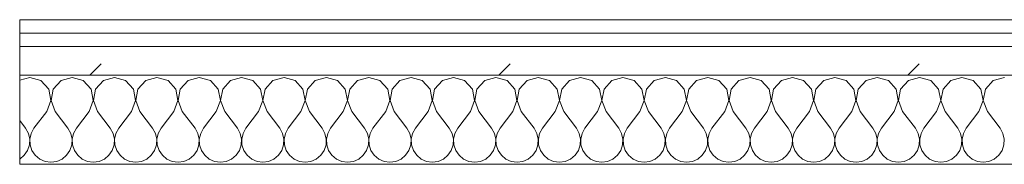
# Model space of a CAD drawing. Header units: millimetres. Extents: x -40968 to 13979, y -19284 to 4746.
# Tile 23 of 173: x -24166 to -23724, y -1194 to -1129. Entities that reach past the tile are written whole.
import ezdxf

# ---------------------------------------------------------------- set-up
doc = ezdxf.new("R2010")
doc.units = ezdxf.units.MM
doc.header["$MEASUREMENT"] = 0
doc.linetypes.add('Wipeout_Contour', pattern=[1000, 0, -1000])
doc.layers.add('Nuevo_08_E_Envans secs', color=7, linetype='Continuous')
doc.layers.add('Nuevo_08_E_Envans secs_Pluma_Nº__1', color=7, linetype='Continuous', lineweight=5)
for name, color, linetype, lineweight, true_color in [('Nuevo_08_E_Envans secs_Pluma_Nº__102', 7, 'Continuous', 5, 0xcccccc), ('Nuevo_08_E_Envans secs_Pluma_Nº__171', 171, 'Continuous', 13, 0xaaaaff), ('Nuevo_08_E_Envans secs_Pluma_Nº__177', 7, 'Continuous', 15, 0xf7e046)]:
    doc.layers.add(name, color=color, linetype=linetype, lineweight=lineweight, true_color=true_color)
pattern_1 = [(45, (0, 0), (-183.8478, 183.8478), [195, -65]), (45, (7e-14, 183.85), (-183.8478, 183.8478), [195, -65])]

# ---------------------------------------------------------------- blocks, each defined once
blk = doc.blocks.new('*X496')
at = {"layer": 'Nuevo_08_E_Envans secs_Pluma_Nº__102', "color": 254, "linetype": 'Continuous', "lineweight": 5, "true_color": 0xcccccc}
for p, q in [((-24161.9, -1154.93), (-24166.43, -1156.21)), ((-24156.9, -1156.35), (-24161.9, -1154.93)), ((-24142.86, -1154.93), (-24147.86, -1156.35)), ((-24137.85, -1156.35), (-24142.86, -1154.93)), ((-24123.81, -1154.93), (-24128.82, -1156.35)), ((-24118.8, -1156.35), (-24123.81, -1154.93)), ((-24104.76, -1154.93), (-24109.77, -1156.35)), ((-24099.75, -1156.35), (-24104.76, -1154.93)), ((-24085.71, -1154.93), (-24090.72, -1156.35)), ((-24080.71, -1156.35), (-24085.71, -1154.93)), ((-24066.67, -1154.93), (-24071.67, -1156.35)), ((-24061.66, -1156.35), (-24066.67, -1154.93)), ((-24047.62, -1154.93), (-24052.63, -1156.35)), ((-24042.61, -1156.35), (-24047.62, -1154.93)), ((-24028.57, -1154.93), (-24033.58, -1156.35)), ((-24023.56, -1156.35), (-24028.57, -1154.93)), ((-24009.52, -1154.93), (-24014.53, -1156.35)), ((-24004.52, -1156.35), (-24009.52, -1154.93)), ((-23990.48, -1154.93), (-23995.48, -1156.35)), ((-23985.47, -1156.35), (-23990.48, -1154.93)), ((-23971.43, -1154.93), (-23976.44, -1156.35)), ((-23966.42, -1156.35), (-23971.43, -1154.93)), ((-23952.38, -1154.93), (-23957.39, -1156.35)), ((-23947.37, -1156.35), (-23952.38, -1154.93)), ((-23933.33, -1154.93), (-23938.34, -1156.35)), ((-23928.33, -1156.35), (-23933.33, -1154.93)), ((-23914.29, -1154.93), (-23919.29, -1156.35)), ((-23909.28, -1156.35), (-23914.29, -1154.93)), ((-23895.24, -1154.93), (-23900.25, -1156.35)), ((-23890.23, -1156.35), (-23895.24, -1154.93)), ((-23876.19, -1154.93), (-23881.2, -1156.35)), ((-23871.18, -1156.35), (-23876.19, -1154.93)), ((-23857.14, -1154.93), (-23862.15, -1156.35)), ((-23852.14, -1156.35), (-23857.14, -1154.93)), ((-23838.1, -1154.93), (-23843.1, -1156.35)), ((-23833.09, -1156.35), (-23838.1, -1154.93)), ((-23819.05, -1154.93), (-23824.05, -1156.35)), ((-23814.04, -1156.35), (-23819.05, -1154.93)), ((-23800, -1154.93), (-23805.01, -1156.35)), ((-23794.99, -1156.35), (-23800, -1154.93)), ((-23780.95, -1154.93), (-23785.96, -1156.35)), ((-23775.95, -1156.35), (-23780.95, -1154.93)), ((-23761.9, -1154.93), (-23766.91, -1156.35)), ((-23756.9, -1156.35), (-23761.9, -1154.93)), ((-23742.86, -1154.93), (-23747.86, -1156.35)), ((-23737.85, -1156.35), (-23742.86, -1154.93)), ((-23723.81, -1154.93), (-23728.82, -1156.35)), ((-24153.39, -1160.19), (-24156.9, -1156.35)), ((-24147.86, -1156.35), (-24151.38, -1160.19)), ((-24134.34, -1160.19), (-24137.85, -1156.35)), ((-24128.82, -1156.35), (-24132.33, -1160.19)), ((-24115.29, -1160.19), (-24118.8, -1156.35)), ((-24109.77, -1156.35), (-24113.28, -1160.19)), ((-24096.24, -1160.19), (-24099.75, -1156.35)), ((-24090.72, -1156.35), (-24094.23, -1160.19)), ((-24077.2, -1160.19), (-24080.71, -1156.35)), ((-24071.67, -1156.35), (-24075.19, -1160.19)), ((-24058.15, -1160.19), (-24061.66, -1156.35)), ((-24052.63, -1156.35), (-24056.14, -1160.19)), ((-24039.1, -1160.19), (-24042.61, -1156.35)), ((-24033.58, -1156.35), (-24037.09, -1160.19)), ((-24020.05, -1160.19), (-24023.56, -1156.35)), ((-24014.53, -1156.35), (-24018.04, -1160.19)), ((-24001.01, -1160.19), (-24004.52, -1156.35)), ((-23995.48, -1156.35), (-23998.99, -1160.19)), ((-23981.96, -1160.19), (-23985.47, -1156.35)), ((-23976.44, -1156.35), (-23979.95, -1160.19)), ((-23962.91, -1160.19), (-23966.42, -1156.35)), ((-23957.39, -1156.35), (-23960.9, -1160.19)), ((-23943.86, -1160.19), (-23947.37, -1156.35)), ((-23938.34, -1156.35), (-23941.85, -1160.19)), ((-23924.81, -1160.19), (-23928.33, -1156.35)), ((-23919.29, -1156.35), (-23922.8, -1160.19)), ((-23905.77, -1160.19), (-23909.28, -1156.35)), ((-23900.25, -1156.35), (-23903.76, -1160.19)), ((-23886.72, -1160.19), (-23890.23, -1156.35)), ((-23881.2, -1156.35), (-23884.71, -1160.19)), ((-23867.67, -1160.19), (-23871.18, -1156.35)), ((-23862.15, -1156.35), (-23865.66, -1160.19)), ((-23848.62, -1160.19), (-23852.14, -1156.35)), ((-23843.1, -1156.35), (-23846.61, -1160.19)), ((-23829.58, -1160.19), (-23833.09, -1156.35)), ((-23824.05, -1156.35), (-23827.57, -1160.19)), ((-23810.53, -1160.19), (-23814.04, -1156.35)), ((-23805.01, -1156.35), (-23808.52, -1160.19)), ((-23791.48, -1160.19), (-23794.99, -1156.35)), ((-23785.96, -1156.35), (-23789.47, -1160.19)), ((-23772.43, -1160.19), (-23775.95, -1156.35)), ((-23766.91, -1156.35), (-23770.42, -1160.19)), ((-23753.39, -1160.19), (-23756.9, -1156.35)), ((-23747.86, -1156.35), (-23751.38, -1160.19)), ((-23734.34, -1160.19), (-23737.85, -1156.35)), ((-23728.82, -1156.35), (-23732.33, -1160.19)), ((-24152.42, -1165.31), (-24153.39, -1160.19)), ((-24151.38, -1160.19), (-24152.34, -1165.31)), ((-24133.37, -1165.31), (-24134.34, -1160.19)), ((-24132.33, -1160.19), (-24133.29, -1165.31)), ((-24114.32, -1165.31), (-24115.29, -1160.19)), ((-24113.28, -1160.19), (-24114.25, -1165.31)), ((-24095.28, -1165.31), (-24096.24, -1160.19)), ((-24094.23, -1160.19), (-24095.2, -1165.31)), ((-24076.23, -1165.31), (-24077.2, -1160.19)), ((-24075.19, -1160.19), (-24076.15, -1165.31)), ((-24057.18, -1165.31), (-24058.15, -1160.19)), ((-24056.14, -1160.19), (-24057.1, -1165.31)), ((-24038.13, -1165.31), (-24039.1, -1160.19)), ((-24037.09, -1160.19), (-24038.06, -1165.31)), ((-24019.09, -1165.31), (-24020.05, -1160.19)), ((-24018.04, -1160.19), (-24019.01, -1165.31)), ((-24000.04, -1165.31), (-24001.01, -1160.19)), ((-23998.99, -1160.19), (-23999.96, -1165.31)), ((-23980.99, -1165.31), (-23981.96, -1160.19)), ((-23979.95, -1160.19), (-23980.91, -1165.31)), ((-23961.94, -1165.31), (-23962.91, -1160.19)), ((-23960.9, -1160.19), (-23961.87, -1165.31)), ((-23942.9, -1165.31), (-23943.86, -1160.19)), ((-23941.85, -1160.19), (-23942.82, -1165.31)), ((-23923.85, -1165.31), (-23924.81, -1160.19)), ((-23922.8, -1160.19), (-23923.77, -1165.31)), ((-23904.8, -1165.31), (-23905.77, -1160.19)), ((-23903.76, -1160.19), (-23904.72, -1165.31)), ((-23885.75, -1165.31), (-23886.72, -1160.19)), ((-23884.71, -1160.19), (-23885.68, -1165.31)), ((-23866.71, -1165.31), (-23867.67, -1160.19)), ((-23865.66, -1160.19), (-23866.63, -1165.31)), ((-23847.66, -1165.31), (-23848.62, -1160.19)), ((-23846.61, -1160.19), (-23847.58, -1165.31)), ((-23828.61, -1165.31), (-23829.58, -1160.19)), ((-23827.57, -1160.19), (-23828.53, -1165.31)), ((-23809.56, -1165.31), (-23810.53, -1160.19)), ((-23808.52, -1160.19), (-23809.49, -1165.31)), ((-23790.51, -1165.31), (-23791.48, -1160.19)), ((-23789.47, -1160.19), (-23790.44, -1165.31)), ((-23771.47, -1165.31), (-23772.43, -1160.19)), ((-23770.42, -1160.19), (-23771.39, -1165.31)), ((-23752.42, -1165.31), (-23753.39, -1160.19)), ((-23751.38, -1160.19), (-23752.34, -1165.31)), ((-23733.37, -1165.31), (-23734.34, -1160.19)), ((-23732.33, -1160.19), (-23733.29, -1165.31)), ((-24154.29, -1170.17), (-24152.42, -1165.31)), ((-24152.34, -1165.31), (-24150.48, -1170.17)), ((-24135.24, -1170.17), (-24133.37, -1165.31)), ((-24133.29, -1165.31), (-24131.43, -1170.17)), ((-24116.19, -1170.17), (-24114.32, -1165.31)), ((-24114.25, -1165.31), (-24112.38, -1170.17)), ((-24097.14, -1170.17), (-24095.28, -1165.31)), ((-24095.2, -1165.31), (-24093.33, -1170.17)), ((-24078.1, -1170.17), (-24076.23, -1165.31)), ((-24076.15, -1165.31), (-24074.29, -1170.17)), ((-24059.05, -1170.17), (-24057.18, -1165.31)), ((-24057.1, -1165.31), (-24055.24, -1170.17)), ((-24040, -1170.17), (-24038.13, -1165.31)), ((-24038.06, -1165.31), (-24036.19, -1170.17)), ((-24020.95, -1170.17), (-24019.09, -1165.31)), ((-24019.01, -1165.31), (-24017.14, -1170.17)), ((-24001.9, -1170.17), (-24000.04, -1165.31)), ((-23999.96, -1165.31), (-23998.1, -1170.17)), ((-23982.86, -1170.17), (-23980.99, -1165.31)), ((-23980.91, -1165.31), (-23979.05, -1170.17)), ((-23963.81, -1170.17), (-23961.94, -1165.31)), ((-23961.87, -1165.31), (-23960, -1170.17)), ((-23944.76, -1170.17), (-23942.9, -1165.31)), ((-23942.82, -1165.31), (-23940.95, -1170.17)), ((-23925.71, -1170.17), (-23923.85, -1165.31)), ((-23923.77, -1165.31), (-23921.9, -1170.17)), ((-23906.67, -1170.17), (-23904.8, -1165.31)), ((-23904.72, -1165.31), (-23902.86, -1170.17)), ((-23887.62, -1170.17), (-23885.75, -1165.31)), ((-23885.68, -1165.31), (-23883.81, -1170.17)), ((-23868.57, -1170.17), (-23866.71, -1165.31)), ((-23866.63, -1165.31), (-23864.76, -1170.17)), ((-23849.52, -1170.17), (-23847.66, -1165.31)), ((-23847.58, -1165.31), (-23845.71, -1170.17)), ((-23830.48, -1170.17), (-23828.61, -1165.31)), ((-23828.53, -1165.31), (-23826.67, -1170.17)), ((-23811.43, -1170.17), (-23809.56, -1165.31)), ((-23809.49, -1165.31), (-23807.62, -1170.17)), ((-23792.38, -1170.17), (-23790.51, -1165.31)), ((-23790.44, -1165.31), (-23788.57, -1170.17)), ((-23773.33, -1170.17), (-23771.47, -1165.31)), ((-23771.39, -1165.31), (-23769.52, -1170.17)), ((-23754.29, -1170.17), (-23752.42, -1165.31)), ((-23752.34, -1165.31), (-23750.48, -1170.17)), ((-23735.24, -1170.17), (-23733.37, -1165.31)), ((-23733.29, -1165.31), (-23731.43, -1170.17)), ((-24154.29, -1170.17), (-24160, -1177.79)), ((-24150.48, -1170.17), (-24144.76, -1177.79)), ((-24135.24, -1170.17), (-24140.95, -1177.79)), ((-24131.43, -1170.17), (-24125.71, -1177.79)), ((-24116.19, -1170.17), (-24121.9, -1177.79)), ((-24112.38, -1170.17), (-24106.67, -1177.79)), ((-24097.14, -1170.17), (-24102.86, -1177.79)), ((-24093.33, -1170.17), (-24087.62, -1177.79)), ((-24078.1, -1170.17), (-24083.81, -1177.79)), ((-24074.29, -1170.17), (-24068.57, -1177.79)), ((-24059.05, -1170.17), (-24064.76, -1177.79)), ((-24055.24, -1170.17), (-24049.52, -1177.79)), ((-24040, -1170.17), (-24045.71, -1177.79)), ((-24036.19, -1170.17), (-24030.48, -1177.79)), ((-24020.95, -1170.17), (-24026.67, -1177.79)), ((-24017.14, -1170.17), (-24011.43, -1177.79)), ((-24001.9, -1170.17), (-24007.62, -1177.79)), ((-23998.1, -1170.17), (-23992.38, -1177.79)), ((-23982.86, -1170.17), (-23988.57, -1177.79)), ((-23979.05, -1170.17), (-23973.33, -1177.79)), ((-23963.81, -1170.17), (-23969.52, -1177.79)), ((-23960, -1170.17), (-23954.29, -1177.79)), ((-23944.76, -1170.17), (-23950.48, -1177.79)), ((-23940.95, -1170.17), (-23935.24, -1177.79)), ((-23925.71, -1170.17), (-23931.43, -1177.79)), ((-23921.9, -1170.17), (-23916.19, -1177.79)), ((-23906.67, -1170.17), (-23912.38, -1177.79)), ((-23902.86, -1170.17), (-23897.14, -1177.79)), ((-23887.62, -1170.17), (-23893.33, -1177.79)), ((-23883.81, -1170.17), (-23878.1, -1177.79)), ((-23868.57, -1170.17), (-23874.29, -1177.79)), ((-23864.76, -1170.17), (-23859.05, -1177.79)), ((-23849.52, -1170.17), (-23855.24, -1177.79)), ((-23845.71, -1170.17), (-23840, -1177.79)), ((-23830.48, -1170.17), (-23836.19, -1177.79)), ((-23826.67, -1170.17), (-23820.95, -1177.79)), ((-23811.43, -1170.17), (-23817.14, -1177.79)), ((-23807.62, -1170.17), (-23801.9, -1177.79)), ((-23792.38, -1170.17), (-23798.1, -1177.79)), ((-23788.57, -1170.17), (-23782.86, -1177.79)), ((-23773.33, -1170.17), (-23779.05, -1177.79)), ((-23769.52, -1170.17), (-23763.81, -1177.79)), ((-23754.29, -1170.17), (-23760, -1177.79)), ((-23750.48, -1170.17), (-23744.76, -1177.79)), ((-23735.24, -1170.17), (-23740.95, -1177.79)), ((-23731.43, -1170.17), (-23725.71, -1177.79)), ((-24166.43, -1174.29), (-24163.81, -1177.79)), ((-24162.54, -1180.08), (-24163.81, -1177.79)), ((-24161.94, -1182.64), (-24162.54, -1180.08)), ((-24161.27, -1180.08), (-24161.87, -1182.64)), ((-24160, -1177.79), (-24161.27, -1180.08)), ((-24143.49, -1180.08), (-24144.76, -1177.79)), ((-24142.9, -1182.64), (-24143.49, -1180.08)), ((-24142.22, -1180.08), (-24142.82, -1182.64)), ((-24140.95, -1177.79), (-24142.22, -1180.08)), ((-24124.44, -1180.08), (-24125.71, -1177.79)), ((-24123.85, -1182.64), (-24124.44, -1180.08)), ((-24123.18, -1180.08), (-24123.77, -1182.64)), ((-24121.9, -1177.79), (-24123.18, -1180.08)), ((-24105.4, -1180.08), (-24106.67, -1177.79)), ((-24104.8, -1182.64), (-24105.4, -1180.08)), ((-24104.13, -1180.08), (-24104.72, -1182.64)), ((-24102.86, -1177.79), (-24104.13, -1180.08)), ((-24086.35, -1180.08), (-24087.62, -1177.79)), ((-24085.75, -1182.64), (-24086.35, -1180.08)), ((-24085.08, -1180.08), (-24085.68, -1182.64)), ((-24083.81, -1177.79), (-24085.08, -1180.08)), ((-24067.3, -1180.08), (-24068.57, -1177.79)), ((-24066.71, -1182.64), (-24067.3, -1180.08)), ((-24066.03, -1180.08), (-24066.63, -1182.64)), ((-24064.76, -1177.79), (-24066.03, -1180.08)), ((-24048.25, -1180.08), (-24049.52, -1177.79)), ((-24047.66, -1182.64), (-24048.25, -1180.08)), ((-24046.99, -1180.08), (-24047.58, -1182.64)), ((-24045.71, -1177.79), (-24046.99, -1180.08)), ((-24029.2, -1180.08), (-24030.48, -1177.79)), ((-24028.61, -1182.64), (-24029.2, -1180.08)), ((-24027.94, -1180.08), (-24028.53, -1182.64)), ((-24026.67, -1177.79), (-24027.94, -1180.08)), ((-24010.16, -1180.08), (-24011.43, -1177.79)), ((-24009.56, -1182.64), (-24010.16, -1180.08)), ((-24008.89, -1180.08), (-24009.49, -1182.64)), ((-24007.62, -1177.79), (-24008.89, -1180.08)), ((-23991.11, -1180.08), (-23992.38, -1177.79)), ((-23990.51, -1182.64), (-23991.11, -1180.08)), ((-23989.84, -1180.08), (-23990.44, -1182.64)), ((-23988.57, -1177.79), (-23989.84, -1180.08)), ((-23972.06, -1180.08), (-23973.33, -1177.79)), ((-23971.47, -1182.64), (-23972.06, -1180.08)), ((-23970.8, -1180.08), (-23971.39, -1182.64)), ((-23969.52, -1177.79), (-23970.8, -1180.08)), ((-23953.01, -1180.08), (-23954.29, -1177.79)), ((-23952.42, -1182.64), (-23953.01, -1180.08)), ((-23951.75, -1180.08), (-23952.34, -1182.64)), ((-23950.48, -1177.79), (-23951.75, -1180.08)), ((-23933.97, -1180.08), (-23935.24, -1177.79)), ((-23933.37, -1182.64), (-23933.97, -1180.08)), ((-23932.7, -1180.08), (-23933.29, -1182.64)), ((-23931.43, -1177.79), (-23932.7, -1180.08)), ((-23914.92, -1180.08), (-23916.19, -1177.79)), ((-23914.32, -1182.64), (-23914.92, -1180.08)), ((-23913.65, -1180.08), (-23914.25, -1182.64)), ((-23912.38, -1177.79), (-23913.65, -1180.08)), ((-23895.87, -1180.08), (-23897.14, -1177.79)), ((-23895.28, -1182.64), (-23895.87, -1180.08)), ((-23894.6, -1180.08), (-23895.2, -1182.64)), ((-23893.33, -1177.79), (-23894.6, -1180.08)), ((-23876.82, -1180.08), (-23878.1, -1177.79)), ((-23876.23, -1182.64), (-23876.82, -1180.08)), ((-23875.56, -1180.08), (-23876.15, -1182.64)), ((-23874.29, -1177.79), (-23875.56, -1180.08)), ((-23857.78, -1180.08), (-23859.05, -1177.79)), ((-23857.18, -1182.64), (-23857.78, -1180.08)), ((-23856.51, -1180.08), (-23857.1, -1182.64)), ((-23855.24, -1177.79), (-23856.51, -1180.08)), ((-23838.73, -1180.08), (-23840, -1177.79)), ((-23838.13, -1182.64), (-23838.73, -1180.08)), ((-23837.46, -1180.08), (-23838.06, -1182.64)), ((-23836.19, -1177.79), (-23837.46, -1180.08)), ((-23819.68, -1180.08), (-23820.95, -1177.79)), ((-23819.09, -1182.64), (-23819.68, -1180.08)), ((-23818.41, -1180.08), (-23819.01, -1182.64)), ((-23817.14, -1177.79), (-23818.41, -1180.08)), ((-23800.63, -1180.08), (-23801.9, -1177.79)), ((-23800.04, -1182.64), (-23800.63, -1180.08)), ((-23799.37, -1180.08), (-23799.96, -1182.64)), ((-23798.1, -1177.79), (-23799.37, -1180.08)), ((-23781.59, -1180.08), (-23782.86, -1177.79)), ((-23780.99, -1182.64), (-23781.59, -1180.08)), ((-23780.32, -1180.08), (-23780.91, -1182.64)), ((-23779.05, -1177.79), (-23780.32, -1180.08)), ((-23762.54, -1180.08), (-23763.81, -1177.79)), ((-23761.94, -1182.64), (-23762.54, -1180.08)), ((-23761.27, -1180.08), (-23761.87, -1182.64)), ((-23760, -1177.79), (-23761.27, -1180.08)), ((-23743.49, -1180.08), (-23744.76, -1177.79)), ((-23742.9, -1182.64), (-23743.49, -1180.08)), ((-23742.22, -1180.08), (-23742.82, -1182.64)), ((-23740.95, -1177.79), (-23742.22, -1180.08)), ((-23724.44, -1180.08), (-23725.71, -1177.79)), ((-23723.85, -1182.64), (-23724.44, -1180.08)), ((-24162.91, -1187.76), (-24162.07, -1185.27)), ((-24162.07, -1185.27), (-24161.94, -1182.64)), ((-24161.87, -1182.64), (-24161.74, -1185.27)), ((-24161.74, -1185.27), (-24160.9, -1187.76)), ((-24143.86, -1187.76), (-24143.02, -1185.27)), ((-24143.02, -1185.27), (-24142.9, -1182.64)), ((-24142.82, -1182.64), (-24142.69, -1185.27)), ((-24142.69, -1185.27), (-24141.85, -1187.76)), ((-24124.81, -1187.76), (-24123.98, -1185.27)), ((-24123.98, -1185.27), (-24123.85, -1182.64)), ((-24123.77, -1182.64), (-24123.64, -1185.27)), ((-24123.64, -1185.27), (-24122.8, -1187.76)), ((-24105.77, -1187.76), (-24104.93, -1185.27)), ((-24104.93, -1185.27), (-24104.8, -1182.64)), ((-24104.72, -1182.64), (-24104.6, -1185.27)), ((-24104.6, -1185.27), (-24103.76, -1187.76)), ((-24086.72, -1187.76), (-24085.88, -1185.27)), ((-24085.88, -1185.27), (-24085.75, -1182.64)), ((-24085.68, -1182.64), (-24085.55, -1185.27)), ((-24085.55, -1185.27), (-24084.71, -1187.76)), ((-24067.67, -1187.76), (-24066.83, -1185.27)), ((-24066.83, -1185.27), (-24066.71, -1182.64)), ((-24066.63, -1182.64), (-24066.5, -1185.27)), ((-24066.5, -1185.27), (-24065.66, -1187.76)), ((-24048.62, -1187.76), (-24047.78, -1185.27)), ((-24047.78, -1185.27), (-24047.66, -1182.64)), ((-24047.58, -1182.64), (-24047.45, -1185.27)), ((-24047.45, -1185.27), (-24046.61, -1187.76)), ((-24029.58, -1187.76), (-24028.74, -1185.27)), ((-24028.74, -1185.27), (-24028.61, -1182.64)), ((-24028.53, -1182.64), (-24028.41, -1185.27)), ((-24028.41, -1185.27), (-24027.57, -1187.76)), ((-24010.53, -1187.76), (-24009.69, -1185.27)), ((-24009.69, -1185.27), (-24009.56, -1182.64)), ((-24009.49, -1182.64), (-24009.36, -1185.27)), ((-24009.36, -1185.27), (-24008.52, -1187.76)), ((-23991.48, -1187.76), (-23990.64, -1185.27)), ((-23990.64, -1185.27), (-23990.51, -1182.64)), ((-23990.44, -1182.64), (-23990.31, -1185.27)), ((-23990.31, -1185.27), (-23989.47, -1187.76)), ((-23972.43, -1187.76), (-23971.59, -1185.27)), ((-23971.59, -1185.27), (-23971.47, -1182.64)), ((-23971.39, -1182.64), (-23971.26, -1185.27)), ((-23971.26, -1185.27), (-23970.42, -1187.76)), ((-23953.39, -1187.76), (-23952.55, -1185.27)), ((-23952.55, -1185.27), (-23952.42, -1182.64)), ((-23952.34, -1182.64), (-23952.22, -1185.27)), ((-23952.22, -1185.27), (-23951.38, -1187.76)), ((-23934.34, -1187.76), (-23933.5, -1185.27)), ((-23933.5, -1185.27), (-23933.37, -1182.64)), ((-23933.29, -1182.64), (-23933.17, -1185.27)), ((-23933.17, -1185.27), (-23932.33, -1187.76)), ((-23915.29, -1187.76), (-23914.45, -1185.27)), ((-23914.45, -1185.27), (-23914.32, -1182.64)), ((-23914.25, -1182.64), (-23914.12, -1185.27)), ((-23914.12, -1185.27), (-23913.28, -1187.76)), ((-23896.24, -1187.76), (-23895.4, -1185.27)), ((-23895.4, -1185.27), (-23895.28, -1182.64)), ((-23895.2, -1182.64), (-23895.07, -1185.27)), ((-23895.07, -1185.27), (-23894.23, -1187.76)), ((-23877.2, -1187.76), (-23876.36, -1185.27)), ((-23876.36, -1185.27), (-23876.23, -1182.64)), ((-23876.15, -1182.64), (-23876.02, -1185.27)), ((-23876.02, -1185.27), (-23875.19, -1187.76)), ((-23858.15, -1187.76), (-23857.31, -1185.27)), ((-23857.31, -1185.27), (-23857.18, -1182.64)), ((-23857.1, -1182.64), (-23856.98, -1185.27)), ((-23856.98, -1185.27), (-23856.14, -1187.76)), ((-23839.1, -1187.76), (-23838.26, -1185.27)), ((-23838.26, -1185.27), (-23838.13, -1182.64)), ((-23838.06, -1182.64), (-23837.93, -1185.27)), ((-23837.93, -1185.27), (-23837.09, -1187.76)), ((-23820.05, -1187.76), (-23819.21, -1185.27)), ((-23819.21, -1185.27), (-23819.09, -1182.64)), ((-23819.01, -1182.64), (-23818.88, -1185.27)), ((-23818.88, -1185.27), (-23818.04, -1187.76)), ((-23801.01, -1187.76), (-23800.17, -1185.27)), ((-23800.17, -1185.27), (-23800.04, -1182.64)), ((-23799.96, -1182.64), (-23799.83, -1185.27)), ((-23799.83, -1185.27), (-23798.99, -1187.76)), ((-23781.96, -1187.76), (-23781.12, -1185.27)), ((-23781.12, -1185.27), (-23780.99, -1182.64)), ((-23780.91, -1182.64), (-23780.79, -1185.27)), ((-23780.79, -1185.27), (-23779.95, -1187.76)), ((-23762.91, -1187.76), (-23762.07, -1185.27)), ((-23762.07, -1185.27), (-23761.94, -1182.64)), ((-23761.87, -1182.64), (-23761.74, -1185.27)), ((-23761.74, -1185.27), (-23760.9, -1187.76)), ((-23743.86, -1187.76), (-23743.02, -1185.27)), ((-23743.02, -1185.27), (-23742.9, -1182.64)), ((-23742.82, -1182.64), (-23742.69, -1185.27)), ((-23742.69, -1185.27), (-23741.85, -1187.76)), ((-23724.81, -1187.76), (-23723.98, -1185.27)), ((-23723.98, -1185.27), (-23723.85, -1182.64)), ((-24166.42, -1191.6), (-24164.4, -1189.92)), ((-24164.4, -1189.92), (-24162.91, -1187.76)), ((-24160.9, -1187.76), (-24159.41, -1189.92)), ((-24159.41, -1189.92), (-24157.39, -1191.6)), ((-24147.37, -1191.6), (-24145.35, -1189.92)), ((-24145.35, -1189.92), (-24143.86, -1187.76)), ((-24141.85, -1187.76), (-24140.36, -1189.92)), ((-24140.36, -1189.92), (-24138.34, -1191.6)), ((-24128.33, -1191.6), (-24126.3, -1189.92)), ((-24126.3, -1189.92), (-24124.81, -1187.76)), ((-24122.8, -1187.76), (-24121.32, -1189.92)), ((-24121.32, -1189.92), (-24119.29, -1191.6)), ((-24109.28, -1191.6), (-24107.26, -1189.92)), ((-24107.26, -1189.92), (-24105.77, -1187.76)), ((-24103.76, -1187.76), (-24102.27, -1189.92)), ((-24102.27, -1189.92), (-24100.25, -1191.6)), ((-24090.23, -1191.6), (-24088.21, -1189.92)), ((-24088.21, -1189.92), (-24086.72, -1187.76)), ((-24084.71, -1187.76), (-24083.22, -1189.92)), ((-24083.22, -1189.92), (-24081.2, -1191.6)), ((-24071.18, -1191.6), (-24069.16, -1189.92)), ((-24069.16, -1189.92), (-24067.67, -1187.76)), ((-24065.66, -1187.76), (-24064.17, -1189.92)), ((-24064.17, -1189.92), (-24062.15, -1191.6)), ((-24052.14, -1191.6), (-24050.11, -1189.92)), ((-24050.11, -1189.92), (-24048.62, -1187.76)), ((-24046.61, -1187.76), (-24045.13, -1189.92)), ((-24045.13, -1189.92), (-24043.1, -1191.6)), ((-24033.09, -1191.6), (-24031.06, -1189.92)), ((-24031.06, -1189.92), (-24029.58, -1187.76)), ((-24027.57, -1187.76), (-24026.08, -1189.92)), ((-24026.08, -1189.92), (-24024.05, -1191.6)), ((-24014.04, -1191.6), (-24012.02, -1189.92)), ((-24012.02, -1189.92), (-24010.53, -1187.76)), ((-24008.52, -1187.76), (-24007.03, -1189.92)), ((-24007.03, -1189.92), (-24005.01, -1191.6)), ((-23994.99, -1191.6), (-23992.97, -1189.92)), ((-23992.97, -1189.92), (-23991.48, -1187.76)), ((-23989.47, -1187.76), (-23987.98, -1189.92)), ((-23987.98, -1189.92), (-23985.96, -1191.6)), ((-23975.95, -1191.6), (-23973.92, -1189.92)), ((-23973.92, -1189.92), (-23972.43, -1187.76)), ((-23970.42, -1187.76), (-23968.94, -1189.92)), ((-23968.94, -1189.92), (-23966.91, -1191.6)), ((-23956.9, -1191.6), (-23954.87, -1189.92)), ((-23954.87, -1189.92), (-23953.39, -1187.76)), ((-23951.38, -1187.76), (-23949.89, -1189.92)), ((-23949.89, -1189.92), (-23947.86, -1191.6)), ((-23937.85, -1191.6), (-23935.83, -1189.92)), ((-23935.83, -1189.92), (-23934.34, -1187.76)), ((-23932.33, -1187.76), (-23930.84, -1189.92)), ((-23930.84, -1189.92), (-23928.82, -1191.6)), ((-23918.8, -1191.6), (-23916.78, -1189.92)), ((-23916.78, -1189.92), (-23915.29, -1187.76)), ((-23913.28, -1187.76), (-23911.79, -1189.92)), ((-23911.79, -1189.92), (-23909.77, -1191.6)), ((-23899.75, -1191.6), (-23897.73, -1189.92)), ((-23897.73, -1189.92), (-23896.24, -1187.76)), ((-23894.23, -1187.76), (-23892.74, -1189.92)), ((-23892.74, -1189.92), (-23890.72, -1191.6)), ((-23880.71, -1191.6), (-23878.68, -1189.92)), ((-23878.68, -1189.92), (-23877.2, -1187.76)), ((-23875.19, -1187.76), (-23873.7, -1189.92)), ((-23873.7, -1189.92), (-23871.67, -1191.6)), ((-23861.66, -1191.6), (-23859.64, -1189.92)), ((-23859.64, -1189.92), (-23858.15, -1187.76)), ((-23856.14, -1187.76), (-23854.65, -1189.92)), ((-23854.65, -1189.92), (-23852.63, -1191.6)), ((-23842.61, -1191.6), (-23840.59, -1189.92)), ((-23840.59, -1189.92), (-23839.1, -1187.76)), ((-23837.09, -1187.76), (-23835.6, -1189.92)), ((-23835.6, -1189.92), (-23833.58, -1191.6)), ((-23823.56, -1191.6), (-23821.54, -1189.92)), ((-23821.54, -1189.92), (-23820.05, -1187.76)), ((-23818.04, -1187.76), (-23816.55, -1189.92)), ((-23816.55, -1189.92), (-23814.53, -1191.6)), ((-23804.52, -1191.6), (-23802.49, -1189.92)), ((-23802.49, -1189.92), (-23801.01, -1187.76)), ((-23798.99, -1187.76), (-23797.51, -1189.92)), ((-23797.51, -1189.92), (-23795.48, -1191.6)), ((-23785.47, -1191.6), (-23783.45, -1189.92)), ((-23783.45, -1189.92), (-23781.96, -1187.76)), ((-23779.95, -1187.76), (-23778.46, -1189.92)), ((-23778.46, -1189.92), (-23776.44, -1191.6)), ((-23766.42, -1191.6), (-23764.4, -1189.92)), ((-23764.4, -1189.92), (-23762.91, -1187.76)), ((-23760.9, -1187.76), (-23759.41, -1189.92)), ((-23759.41, -1189.92), (-23757.39, -1191.6)), ((-23747.37, -1191.6), (-23745.35, -1189.92)), ((-23745.35, -1189.92), (-23743.86, -1187.76)), ((-23741.85, -1187.76), (-23740.36, -1189.92)), ((-23740.36, -1189.92), (-23738.34, -1191.6)), ((-23728.33, -1191.6), (-23726.3, -1189.92)), ((-23726.3, -1189.92), (-23724.81, -1187.76)), ((-24166.43, -1191.61), (-24166.42, -1191.6)), ((-24157.39, -1191.6), (-24154.98, -1192.66)), ((-24154.98, -1192.66), (-24152.38, -1193.02)), ((-24152.38, -1193.02), (-24149.78, -1192.66)), ((-24149.78, -1192.66), (-24147.37, -1191.6)), ((-24138.34, -1191.6), (-24135.94, -1192.66)), ((-24135.94, -1192.66), (-24133.33, -1193.02)), ((-24133.33, -1193.02), (-24130.73, -1192.66)), ((-24130.73, -1192.66), (-24128.33, -1191.6)), ((-24119.29, -1191.6), (-24116.89, -1192.66)), ((-24116.89, -1192.66), (-24114.29, -1193.02)), ((-24114.29, -1193.02), (-24111.68, -1192.66)), ((-24111.68, -1192.66), (-24109.28, -1191.6)), ((-24100.25, -1191.6), (-24097.84, -1192.66)), ((-24097.84, -1192.66), (-24095.24, -1193.02)), ((-24095.24, -1193.02), (-24092.64, -1192.66)), ((-24092.64, -1192.66), (-24090.23, -1191.6)), ((-24081.2, -1191.6), (-24078.79, -1192.66)), ((-24078.79, -1192.66), (-24076.19, -1193.02)), ((-24076.19, -1193.02), (-24073.59, -1192.66)), ((-24073.59, -1192.66), (-24071.18, -1191.6)), ((-24062.15, -1191.6), (-24059.75, -1192.66)), ((-24059.75, -1192.66), (-24057.14, -1193.02)), ((-24057.14, -1193.02), (-24054.54, -1192.66)), ((-24054.54, -1192.66), (-24052.14, -1191.6)), ((-24043.1, -1191.6), (-24040.7, -1192.66)), ((-24040.7, -1192.66), (-24038.1, -1193.02)), ((-24038.1, -1193.02), (-24035.49, -1192.66)), ((-24035.49, -1192.66), (-24033.09, -1191.6)), ((-24024.05, -1191.6), (-24021.65, -1192.66)), ((-24021.65, -1192.66), (-24019.05, -1193.02)), ((-24019.05, -1193.02), (-24016.45, -1192.66)), ((-24016.45, -1192.66), (-24014.04, -1191.6)), ((-24005.01, -1191.6), (-24002.6, -1192.66)), ((-24002.6, -1192.66), (-24000, -1193.02)), ((-24000, -1193.02), (-23997.4, -1192.66)), ((-23997.4, -1192.66), (-23994.99, -1191.6)), ((-23985.96, -1191.6), (-23983.55, -1192.66)), ((-23983.55, -1192.66), (-23980.95, -1193.02)), ((-23980.95, -1193.02), (-23978.35, -1192.66)), ((-23978.35, -1192.66), (-23975.95, -1191.6)), ((-23966.91, -1191.6), (-23964.51, -1192.66)), ((-23964.51, -1192.66), (-23961.9, -1193.02)), ((-23961.9, -1193.02), (-23959.3, -1192.66)), ((-23959.3, -1192.66), (-23956.9, -1191.6)), ((-23947.86, -1191.6), (-23945.46, -1192.66)), ((-23945.46, -1192.66), (-23942.86, -1193.02)), ((-23942.86, -1193.02), (-23940.25, -1192.66)), ((-23940.25, -1192.66), (-23937.85, -1191.6)), ((-23928.82, -1191.6), (-23926.41, -1192.66)), ((-23926.41, -1192.66), (-23923.81, -1193.02)), ((-23923.81, -1193.02), (-23921.21, -1192.66)), ((-23921.21, -1192.66), (-23918.8, -1191.6)), ((-23909.77, -1191.6), (-23907.36, -1192.66)), ((-23907.36, -1192.66), (-23904.76, -1193.02)), ((-23904.76, -1193.02), (-23902.16, -1192.66)), ((-23902.16, -1192.66), (-23899.75, -1191.6)), ((-23890.72, -1191.6), (-23888.32, -1192.66)), ((-23888.32, -1192.66), (-23885.71, -1193.02)), ((-23885.71, -1193.02), (-23883.11, -1192.66)), ((-23883.11, -1192.66), (-23880.71, -1191.6)), ((-23871.67, -1191.6), (-23869.27, -1192.66)), ((-23869.27, -1192.66), (-23866.67, -1193.02)), ((-23866.67, -1193.02), (-23864.06, -1192.66)), ((-23864.06, -1192.66), (-23861.66, -1191.6)), ((-23852.63, -1191.6), (-23850.22, -1192.66)), ((-23850.22, -1192.66), (-23847.62, -1193.02)), ((-23847.62, -1193.02), (-23845.02, -1192.66)), ((-23845.02, -1192.66), (-23842.61, -1191.6)), ((-23833.58, -1191.6), (-23831.17, -1192.66)), ((-23831.17, -1192.66), (-23828.57, -1193.02)), ((-23828.57, -1193.02), (-23825.97, -1192.66)), ((-23825.97, -1192.66), (-23823.56, -1191.6)), ((-23814.53, -1191.6), (-23812.13, -1192.66)), ((-23812.13, -1192.66), (-23809.52, -1193.02)), ((-23809.52, -1193.02), (-23806.92, -1192.66)), ((-23806.92, -1192.66), (-23804.52, -1191.6)), ((-23795.48, -1191.6), (-23793.08, -1192.66)), ((-23793.08, -1192.66), (-23790.48, -1193.02)), ((-23790.48, -1193.02), (-23787.87, -1192.66)), ((-23787.87, -1192.66), (-23785.47, -1191.6)), ((-23776.44, -1191.6), (-23774.03, -1192.66)), ((-23774.03, -1192.66), (-23771.43, -1193.02)), ((-23771.43, -1193.02), (-23768.83, -1192.66)), ((-23768.83, -1192.66), (-23766.42, -1191.6)), ((-23757.39, -1191.6), (-23754.98, -1192.66)), ((-23754.98, -1192.66), (-23752.38, -1193.02)), ((-23752.38, -1193.02), (-23749.78, -1192.66)), ((-23749.78, -1192.66), (-23747.37, -1191.6)), ((-23738.34, -1191.6), (-23735.94, -1192.66)), ((-23735.94, -1192.66), (-23733.33, -1193.02)), ((-23733.33, -1193.02), (-23730.73, -1192.66)), ((-23730.73, -1192.66), (-23728.33, -1191.6))]:
    blk.add_line(p, q, dxfattribs=at)
blk = doc.blocks.new('Muro_148_1', base_point=(-24166.43, -1128.98))
at = {"layer": 'Nuevo_08_E_Envans secs_Pluma_Nº__1', "color": 7, "linetype": 'Continuous', "lineweight": 5, "flags": 128}
blk.add_lwpolyline([(-24166.43, -1193.98), (-23118.42, -1193.98)], dxfattribs=at)
at = {"color": 254, "linetype": 'Wipeout_Contour', "lineweight": 0, "ltscale": 94678.083957}
blk.add_wipeout([(-23118.42, -1128.98), (-24166.43, -1128.98), (-24166.43, -1134.98), (-23118.42, -1134.98)], dxfattribs=at).dxf.layer = 'Nuevo_08_E_Envans secs'
at = {"color": 254, "linetype": 'Wipeout_Contour', "lineweight": 0, "ltscale": 94681.073532}
blk.add_wipeout([(-23118.42, -1140.98), (-24166.43, -1140.98), (-24166.43, -1153.98), (-23118.42, -1153.98)], dxfattribs=at).dxf.layer = 'Nuevo_08_E_Envans secs'
at = {"layer": 'Nuevo_08_E_Envans secs_Pluma_Nº__171', "linetype": 'Continuous', "lineweight": 13, "true_color": 0xaaaaff}
h = blk.add_hatch(dxfattribs=at)
h.set_pattern_fill('Panellat_HPL_0001', color=161, style=0, pattern_type=2)
h.set_pattern_definition(pattern_1)
h.paths.add_polyline_path([(-23118.42, -1128.98), (-24166.43, -1128.98), (-24166.43, -1134.98), (-23118.42, -1134.98)])
at = {"layer": 'Nuevo_08_E_Envans secs_Pluma_Nº__177', "linetype": 'Continuous', "lineweight": 15, "true_color": 0xf7e046}
h = blk.add_hatch(dxfattribs=at)
h.set_pattern_fill('Panellat_HPL_0001', color=53, style=0, pattern_type=2)
h.set_pattern_definition(pattern_1)
h.paths.add_polyline_path([(-23118.42, -1140.98), (-24166.43, -1140.98), (-24166.43, -1153.98), (-23118.42, -1153.98)])
at = {"layer": 'Nuevo_08_E_Envans secs_Pluma_Nº__1', "color": 7, "linetype": 'Continuous', "lineweight": 5}
for p, q in [((-23118.42, -1134.98), (-24166.43, -1134.98)), ((-23118.42, -1140.98), (-24166.43, -1140.98)), ((-23118.42, -1153.98), (-24166.43, -1153.98))]:
    blk.add_line(p, q, dxfattribs=at)
at = {"layer": 'Nuevo_08_E_Envans secs_Pluma_Nº__1', "color": 7, "linetype": 'Continuous', "lineweight": 5, "flags": 128}
for points in [[(-23118.42, -1128.98), (-24166.43, -1128.98)], [(-24166.43, -1128.98), (-24166.43, -1134.98)], [(-24166.43, -1134.98), (-24166.43, -1140.98)], [(-24166.43, -1140.98), (-24166.43, -1153.98)], [(-24166.43, -1153.98), (-24166.43, -1193.98)]]:
    blk.add_lwpolyline(points, dxfattribs=at)
at = {"layer": 'Nuevo_08_E_Envans secs', "color": 7, "lineweight": 20}
blk.add_blockref('*X496', (0, 0), dxfattribs=at)

msp = doc.modelspace()

# ---------------------------------------------------------------- block references
at = {"layer": 'Nuevo_08_E_Envans secs', "color": 7, "lineweight": 20}
msp.add_blockref('Muro_148_1', (-24166.43, -1128.98), dxfattribs=at)

doc.saveas('drawing.dxf')
